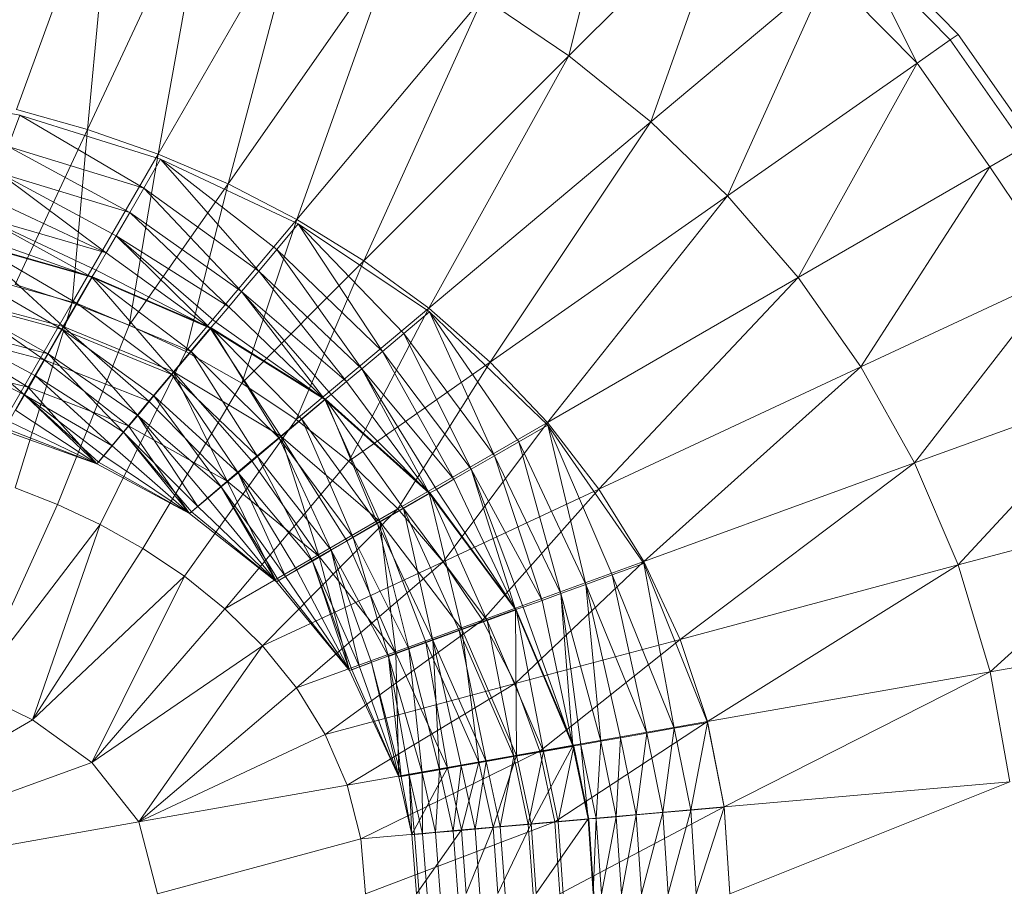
# Model space of a CAD drawing. Header units: metres. Extents: x 391.1 to 430.4, y 12.7 to 28.4.
# Tile 136 of 168: x 407.923 to 408.044, y 27.323 to 27.429. Entities that reach past the tile are written whole.
import ezdxf

# ---------------------------------------------------------------- set-up
doc = ezdxf.new("R2010")
doc.units = ezdxf.units.M
doc.layers.add('A-DETL-____-MBND', color=7, linetype='Continuous', lineweight=18)

# ---------------------------------------------------------------- blocks, each defined once
blk = doc.blocks.new('Family - Inodor PB-155807-02_PCI_P0')
at = {"layer": 'A-DETL-____-MBND', "color": 253, "true_color": 0xaaaaaa}
for p, q in [((0.61336, 0.30232), (0.62027, 0.3302)), ((0.55786, 0.32879), (0.54583, 0.29575)), ((0.55451, 0.29333), (0.55786, 0.32879)), ((0.5694, 0.32526), (0.55451, 0.29333)), ((0.56314, 0.29031), (0.5694, 0.32526)), ((0.63337, 0.32233), (0.61336, 0.30232)), ((0.62337, 0.29424), (0.63337, 0.32233)), ((0.58079, 0.32087), (0.56314, 0.29031)), ((0.57169, 0.28666), (0.58079, 0.32087)), ((0.59196, 0.31561), (0.57169, 0.28666)), ((0.5801, 0.28232), (0.59196, 0.31561)), ((0.65998, 0.30427), (0.64884, 0.31562)), ((0.64884, 0.31562), (0.65593, 0.30143)), ((0.64975, 0.31638), (0.66095, 0.30494)), ((0.64505, 0.31244), (0.62337, 0.29424)), ((0.63275, 0.2852), (0.64505, 0.31244)), ((0.65593, 0.30143), (0.64505, 0.31244)), ((0.60285, 0.30944), (0.5801, 0.28232)), ((0.58831, 0.27727), (0.60285, 0.30944)), ((0.61336, 0.30232), (0.60285, 0.30944)), ((0.66095, 0.30494), (0.65998, 0.30427)), ((0.66095, 0.30494), (0.67013, 0.29181)), ((0.65998, 0.30427), (0.65593, 0.30143)), ((0.6691, 0.29122), (0.65998, 0.30427)), ((0.61336, 0.30232), (0.58831, 0.27727)), ((0.59623, 0.27147), (0.61336, 0.30232)), ((0.62337, 0.29424), (0.61336, 0.30232)), ((0.65593, 0.30143), (0.63275, 0.2852)), ((0.64137, 0.27521), (0.65593, 0.30143)), ((0.66482, 0.28875), (0.65593, 0.30143)), ((0.54623, 0.29507), (0.52893, 0.29818)), ((0.54623, 0.29507), (0.54482, 0.29122)), ((0.54482, 0.29122), (0.54623, 0.29507)), ((0.55451, 0.29333), (0.54583, 0.29575)), ((0.56138, 0.28614), (0.54623, 0.29507)), ((0.56343, 0.28969), (0.54623, 0.29507)), ((0.56138, 0.28614), (0.54623, 0.29507)), ((0.62337, 0.29424), (0.59623, 0.27147)), ((0.60374, 0.26489), (0.62337, 0.29424)), ((0.63275, 0.2852), (0.62337, 0.29424)), ((0.55451, 0.29333), (0.54567, 0.27436)), ((0.55265, 0.27214), (0.55451, 0.29333)), ((0.56314, 0.29031), (0.55451, 0.29333)), ((0.56138, 0.28614), (0.54482, 0.29122)), ((0.55967, 0.28318), (0.54482, 0.29122)), ((0.56138, 0.28614), (0.54482, 0.29122)), ((0.55967, 0.28318), (0.54482, 0.29122)), ((0.56314, 0.29031), (0.55265, 0.27214)), ((0.55962, 0.26942), (0.56314, 0.29031)), ((0.57169, 0.28666), (0.56314, 0.29031)), ((0.6691, 0.29122), (0.66482, 0.28875)), ((0.56343, 0.28969), (0.56138, 0.28614)), ((0.56138, 0.28614), (0.56343, 0.28969)), ((0.57545, 0.27602), (0.56343, 0.28969)), ((0.58028, 0.28178), (0.56343, 0.28969)), ((0.57765, 0.27864), (0.56343, 0.28969)), ((0.57765, 0.27864), (0.56343, 0.28969)), ((0.57545, 0.27602), (0.56343, 0.28969)), ((0.55967, 0.28318), (0.54366, 0.28801)), ((0.55681, 0.27823), (0.54366, 0.28801)), ((0.55967, 0.28318), (0.54366, 0.28801)), ((0.55803, 0.28034), (0.54366, 0.28801)), ((0.55803, 0.28034), (0.54366, 0.28801)), ((0.55681, 0.27823), (0.54366, 0.28801)), ((0.66482, 0.28875), (0.64137, 0.27521)), ((0.64904, 0.26431), (0.66482, 0.28875)), ((0.67355, 0.27574), (0.66482, 0.28875)), ((0.57169, 0.28666), (0.55962, 0.26942)), ((0.56654, 0.26617), (0.57169, 0.28666)), ((0.5801, 0.28232), (0.57169, 0.28666)), ((0.56138, 0.28614), (0.55967, 0.28318)), ((0.55967, 0.28318), (0.56138, 0.28614)), ((0.57545, 0.27602), (0.56138, 0.28614)), ((0.57334, 0.27351), (0.56138, 0.28614)), ((0.57545, 0.27602), (0.56138, 0.28614)), ((0.57334, 0.27351), (0.56138, 0.28614)), ((0.55681, 0.27823), (0.54253, 0.28492)), ((0.55681, 0.27823), (0.54253, 0.28492)), ((0.63275, 0.2852), (0.60374, 0.26489)), ((0.61073, 0.25752), (0.63275, 0.2852)), ((0.64137, 0.27521), (0.63275, 0.2852)), ((0.55967, 0.28318), (0.55803, 0.28034)), ((0.55803, 0.28034), (0.55967, 0.28318)), ((0.57334, 0.27351), (0.55967, 0.28318)), ((0.57178, 0.27164), (0.55967, 0.28318)), ((0.57334, 0.27351), (0.55967, 0.28318)), ((0.57178, 0.27164), (0.55967, 0.28318)), ((0.55681, 0.27823), (0.5417, 0.28263)), ((0.55504, 0.27527), (0.5417, 0.28263)), ((0.55681, 0.27823), (0.5417, 0.28263)), ((0.55558, 0.27611), (0.5417, 0.28263)), ((0.55558, 0.27611), (0.5417, 0.28263)), ((0.55504, 0.27527), (0.5417, 0.28263)), ((0.5801, 0.28232), (0.56654, 0.26617)), ((0.57337, 0.26233), (0.5801, 0.28232)), ((0.58028, 0.28178), (0.57765, 0.27864)), ((0.57765, 0.27864), (0.58028, 0.28178)), ((0.58831, 0.27727), (0.5801, 0.28232)), ((0.59057, 0.26619), (0.58028, 0.28178)), ((0.59633, 0.27102), (0.58028, 0.28178)), ((0.59319, 0.26839), (0.58028, 0.28178)), ((0.59319, 0.26839), (0.58028, 0.28178)), ((0.59057, 0.26619), (0.58028, 0.28178)), ((0.55504, 0.27527), (0.54047, 0.27941)), ((0.55504, 0.27527), (0.54047, 0.27941)), ((0.55155, 0.26923), (0.54047, 0.27941)), ((0.55155, 0.26923), (0.54047, 0.27941)), ((0.55325, 0.27206), (0.54056, 0.27948)), ((0.55513, 0.27532), (0.54056, 0.27948)), ((0.55325, 0.27206), (0.54056, 0.27948)), ((0.55504, 0.27527), (0.54086, 0.28033)), ((0.55504, 0.27527), (0.54086, 0.28033)), ((0.55803, 0.28034), (0.55681, 0.27823)), ((0.55681, 0.27823), (0.55803, 0.28034)), ((0.57178, 0.27164), (0.55803, 0.28034)), ((0.56951, 0.26903), (0.55803, 0.28034)), ((0.57178, 0.27164), (0.55803, 0.28034)), ((0.5702, 0.26976), (0.55803, 0.28034)), ((0.5702, 0.26976), (0.55803, 0.28034)), ((0.56951, 0.26903), (0.55803, 0.28034)), ((0.55681, 0.27823), (0.55558, 0.27611)), ((0.55558, 0.27611), (0.55681, 0.27823)), ((0.56951, 0.26903), (0.55681, 0.27823)), ((0.56951, 0.26903), (0.55681, 0.27823)), ((0.57765, 0.27864), (0.57545, 0.27602)), ((0.57545, 0.27602), (0.57765, 0.27864)), ((0.59057, 0.26619), (0.57765, 0.27864)), ((0.58806, 0.26408), (0.57765, 0.27864)), ((0.59057, 0.26619), (0.57765, 0.27864)), ((0.58806, 0.26408), (0.57765, 0.27864)), ((0.58831, 0.27727), (0.57337, 0.26233)), ((0.58003, 0.25788), (0.58831, 0.27727)), ((0.59623, 0.27147), (0.58831, 0.27727)), ((0.55325, 0.27206), (0.53927, 0.27593)), ((0.55142, 0.26889), (0.53927, 0.27593)), ((0.55325, 0.27206), (0.53927, 0.27593)), ((0.55142, 0.26889), (0.53927, 0.27593)), ((0.55558, 0.27611), (0.55504, 0.27527)), ((0.55504, 0.27527), (0.55558, 0.27611)), ((0.56951, 0.26903), (0.55558, 0.27611)), ((0.56951, 0.26903), (0.55558, 0.27611)), ((0.57545, 0.27602), (0.57334, 0.27351)), ((0.57334, 0.27351), (0.57545, 0.27602)), ((0.58806, 0.26408), (0.57545, 0.27602)), ((0.58619, 0.26252), (0.57545, 0.27602)), ((0.58806, 0.26408), (0.57545, 0.27602)), ((0.58619, 0.26252), (0.57545, 0.27602)), ((0.67355, 0.27574), (0.64904, 0.26431)), ((0.67355, 0.27574), (0.65562, 0.25257)), ((0.55504, 0.27527), (0.55155, 0.26923)), ((0.55155, 0.26923), (0.55504, 0.27527)), ((0.55513, 0.27532), (0.55325, 0.27206)), ((0.55325, 0.27206), (0.55513, 0.27532)), ((0.56951, 0.26903), (0.55504, 0.27527)), ((0.56503, 0.26369), (0.55504, 0.27527)), ((0.56951, 0.26903), (0.55504, 0.27527)), ((0.56503, 0.26369), (0.55504, 0.27527)), ((0.5672, 0.26618), (0.55513, 0.27532)), ((0.56962, 0.26907), (0.55513, 0.27532)), ((0.5672, 0.26618), (0.55513, 0.27532)), ((0.64137, 0.27521), (0.61073, 0.25752)), ((0.61704, 0.24938), (0.64137, 0.27521)), ((0.64904, 0.26431), (0.64137, 0.27521)), ((0.55265, 0.27214), (0.54567, 0.27436)), ((0.57334, 0.27351), (0.57178, 0.27164)), ((0.57178, 0.27164), (0.57334, 0.27351)), ((0.58619, 0.26252), (0.57334, 0.27351)), ((0.58351, 0.26034), (0.57334, 0.27351)), ((0.58619, 0.26252), (0.57334, 0.27351)), ((0.58431, 0.26094), (0.57334, 0.27351)), ((0.58431, 0.26094), (0.57334, 0.27351)), ((0.58351, 0.26034), (0.57334, 0.27351)), ((0.55142, 0.26889), (0.53802, 0.2725)), ((0.5497, 0.26592), (0.53802, 0.2725)), ((0.55142, 0.26889), (0.53802, 0.2725)), ((0.5497, 0.26592), (0.53802, 0.2725)), ((0.55155, 0.26923), (0.53808, 0.27285)), ((0.55155, 0.26923), (0.53808, 0.27285)), ((0.54921, 0.26518), (0.53808, 0.27285)), ((0.54921, 0.26518), (0.53808, 0.27285)), ((0.55265, 0.27214), (0.54056, 0.25119)), ((0.54568, 0.24951), (0.55265, 0.27214)), ((0.55325, 0.27206), (0.55142, 0.26889)), ((0.55142, 0.26889), (0.55325, 0.27206)), ((0.55962, 0.26942), (0.55265, 0.27214)), ((0.5672, 0.26618), (0.55325, 0.27206)), ((0.56484, 0.26338), (0.55325, 0.27206)), ((0.5672, 0.26618), (0.55325, 0.27206)), ((0.56484, 0.26338), (0.55325, 0.27206)), ((0.57178, 0.27164), (0.5702, 0.26976)), ((0.5702, 0.26976), (0.57178, 0.27164)), ((0.58351, 0.26034), (0.57178, 0.27164)), ((0.58351, 0.26034), (0.57178, 0.27164)), ((0.59623, 0.27147), (0.58003, 0.25788)), ((0.58644, 0.25277), (0.59623, 0.27147)), ((0.59633, 0.27102), (0.59319, 0.26839)), ((0.59319, 0.26839), (0.59633, 0.27102)), ((0.60374, 0.26489), (0.59623, 0.27147)), ((0.60426, 0.25343), (0.59633, 0.27102)), ((0.61078, 0.25718), (0.59633, 0.27102)), ((0.60723, 0.25514), (0.59633, 0.27102)), ((0.60723, 0.25514), (0.59633, 0.27102)), ((0.60426, 0.25343), (0.59633, 0.27102)), ((0.5702, 0.26976), (0.56951, 0.26903)), ((0.56951, 0.26903), (0.5702, 0.26976)), ((0.58351, 0.26034), (0.5702, 0.26976)), ((0.58351, 0.26034), (0.5702, 0.26976)), ((0.54921, 0.26518), (0.53648, 0.26846)), ((0.54921, 0.26518), (0.53648, 0.26846)), ((0.54726, 0.26181), (0.53648, 0.26846)), ((0.54726, 0.26181), (0.53648, 0.26846)), ((0.5497, 0.26592), (0.53684, 0.26927)), ((0.54681, 0.26091), (0.53684, 0.26927)), ((0.5497, 0.26592), (0.53684, 0.26927)), ((0.54815, 0.26323), (0.53684, 0.26927)), ((0.54815, 0.26323), (0.53684, 0.26927)), ((0.54681, 0.26091), (0.53684, 0.26927)), ((0.55155, 0.26923), (0.54921, 0.26518)), ((0.54921, 0.26518), (0.55155, 0.26923)), ((0.55142, 0.26889), (0.5497, 0.26592)), ((0.5497, 0.26592), (0.55142, 0.26889)), ((0.55086, 0.24748), (0.55962, 0.26942)), ((0.56484, 0.26338), (0.55142, 0.26889)), ((0.56065, 0.25837), (0.55142, 0.26889)), ((0.56484, 0.26338), (0.55142, 0.26889)), ((0.56264, 0.26075), (0.55142, 0.26889)), ((0.56264, 0.26075), (0.55142, 0.26889)), ((0.56065, 0.25837), (0.55142, 0.26889)), ((0.56503, 0.26369), (0.55155, 0.26923)), ((0.56202, 0.26011), (0.55155, 0.26923)), ((0.56503, 0.26369), (0.55155, 0.26923)), ((0.56202, 0.26011), (0.55155, 0.26923)), ((0.56654, 0.26617), (0.55962, 0.26942)), ((0.56951, 0.26903), (0.56503, 0.26369)), ((0.56503, 0.26369), (0.56951, 0.26903)), ((0.56962, 0.26907), (0.5672, 0.26618)), ((0.5672, 0.26618), (0.56962, 0.26907)), ((0.58351, 0.26034), (0.56951, 0.26903)), ((0.57816, 0.25585), (0.56951, 0.26903)), ((0.58351, 0.26034), (0.56951, 0.26903)), ((0.57816, 0.25585), (0.56951, 0.26903)), ((0.57793, 0.25558), (0.56962, 0.26907)), ((0.58362, 0.26035), (0.56962, 0.26907)), ((0.58073, 0.25793), (0.56962, 0.26907)), ((0.58073, 0.25793), (0.56962, 0.26907)), ((0.57793, 0.25558), (0.56962, 0.26907)), ((0.59319, 0.26839), (0.59057, 0.26619)), ((0.59057, 0.26619), (0.59319, 0.26839)), ((0.60426, 0.25343), (0.59319, 0.26839)), ((0.60142, 0.25179), (0.59319, 0.26839)), ((0.60426, 0.25343), (0.59319, 0.26839)), ((0.60142, 0.25179), (0.59319, 0.26839)), ((0.54681, 0.26091), (0.53578, 0.26636)), ((0.54681, 0.26091), (0.53578, 0.26636)), ((0.55607, 0.24503), (0.56654, 0.26617)), ((0.5672, 0.26618), (0.56484, 0.26338)), ((0.56484, 0.26338), (0.5672, 0.26618)), ((0.57337, 0.26233), (0.56654, 0.26617)), ((0.57793, 0.25558), (0.5672, 0.26618)), ((0.5753, 0.25337), (0.5672, 0.26618)), ((0.57793, 0.25558), (0.5672, 0.26618)), ((0.5753, 0.25337), (0.5672, 0.26618)), ((0.59057, 0.26619), (0.58806, 0.26408)), ((0.58806, 0.26408), (0.59057, 0.26619)), ((0.60142, 0.25179), (0.59057, 0.26619)), ((0.59931, 0.25057), (0.59057, 0.26619)), ((0.60142, 0.25179), (0.59057, 0.26619)), ((0.59931, 0.25057), (0.59057, 0.26619)), ((0.54921, 0.26518), (0.54726, 0.26181)), ((0.54726, 0.26181), (0.54921, 0.26518)), ((0.5497, 0.26592), (0.54815, 0.26323)), ((0.54815, 0.26323), (0.5497, 0.26592)), ((0.56202, 0.26011), (0.54921, 0.26518)), ((0.55952, 0.25712), (0.54921, 0.26518)), ((0.56202, 0.26011), (0.54921, 0.26518)), ((0.55952, 0.25712), (0.54921, 0.26518)), ((0.56065, 0.25837), (0.5497, 0.26592)), ((0.55892, 0.25632), (0.5497, 0.26592)), ((0.56065, 0.25837), (0.5497, 0.26592)), ((0.55892, 0.25632), (0.5497, 0.26592)), ((0.60374, 0.26489), (0.58644, 0.25277)), ((0.59247, 0.24698), (0.60374, 0.26489)), ((0.61073, 0.25752), (0.60374, 0.26489)), ((0.54726, 0.26181), (0.53515, 0.2648)), ((0.53515, 0.2648), (0.54726, 0.26181)), ((0.54726, 0.26181), (0.53515, 0.2648)), ((0.56503, 0.26369), (0.56202, 0.26011)), ((0.56202, 0.26011), (0.56503, 0.26369)), ((0.57816, 0.25585), (0.56503, 0.26369)), ((0.5716, 0.25035), (0.56503, 0.26369)), ((0.57816, 0.25585), (0.56503, 0.26369)), ((0.57458, 0.25285), (0.56503, 0.26369)), ((0.57458, 0.25285), (0.56503, 0.26369)), ((0.5716, 0.25035), (0.56503, 0.26369)), ((0.58806, 0.26408), (0.58619, 0.26252)), ((0.58619, 0.26252), (0.58806, 0.26408)), ((0.59931, 0.25057), (0.58806, 0.26408)), ((0.5963, 0.24889), (0.58806, 0.26408)), ((0.59931, 0.25057), (0.58806, 0.26408)), ((0.59719, 0.24934), (0.58806, 0.26408)), ((0.59719, 0.24934), (0.58806, 0.26408)), ((0.5963, 0.24889), (0.58806, 0.26408)), ((0.64904, 0.26431), (0.61704, 0.24938)), ((0.62251, 0.24052), (0.64904, 0.26431)), ((0.65562, 0.25257), (0.64904, 0.26431)), ((0.54815, 0.26323), (0.54681, 0.26091)), ((0.54681, 0.26091), (0.54815, 0.26323)), ((0.55892, 0.25632), (0.54815, 0.26323)), ((0.55753, 0.25466), (0.54815, 0.26323)), ((0.55892, 0.25632), (0.54815, 0.26323)), ((0.55753, 0.25466), (0.54815, 0.26323)), ((0.56484, 0.26338), (0.56264, 0.26075)), ((0.56264, 0.26075), (0.56484, 0.26338)), ((0.5753, 0.25337), (0.56484, 0.26338)), ((0.57292, 0.25138), (0.56484, 0.26338)), ((0.5753, 0.25337), (0.56484, 0.26338)), ((0.57292, 0.25138), (0.56484, 0.26338)), ((0.58619, 0.26252), (0.58431, 0.26094)), ((0.58431, 0.26094), (0.58619, 0.26252)), ((0.5963, 0.24889), (0.58619, 0.26252)), ((0.5963, 0.24889), (0.58619, 0.26252)), ((0.54726, 0.26181), (0.54428, 0.25653)), ((0.54428, 0.25653), (0.54726, 0.26181)), ((0.55952, 0.25712), (0.54726, 0.26181)), ((0.54726, 0.26181), (0.55952, 0.25712)), ((0.55952, 0.25712), (0.54726, 0.26181)), ((0.55567, 0.25244), (0.54726, 0.26181)), ((0.55567, 0.25244), (0.54726, 0.26181)), ((0.56126, 0.24213), (0.57337, 0.26233)), ((0.58003, 0.25788), (0.57337, 0.26233)), ((0.68099, 0.2618), (0.65562, 0.25257)), ((0.68099, 0.2618), (0.66094, 0.2401)), ((0.54681, 0.26091), (0.54573, 0.25903)), ((0.54573, 0.25903), (0.54681, 0.26091)), ((0.55753, 0.25466), (0.54681, 0.26091)), ((0.55567, 0.25244), (0.54681, 0.26091)), ((0.55753, 0.25466), (0.54681, 0.26091)), ((0.5565, 0.25343), (0.54681, 0.26091)), ((0.5565, 0.25343), (0.54681, 0.26091)), ((0.55587, 0.25268), (0.54681, 0.26091)), ((0.55587, 0.25268), (0.54681, 0.26091)), ((0.55567, 0.25244), (0.54681, 0.26091)), ((0.56202, 0.26011), (0.55952, 0.25712)), ((0.55952, 0.25712), (0.56202, 0.26011)), ((0.56264, 0.26075), (0.56065, 0.25837)), ((0.56065, 0.25837), (0.56264, 0.26075)), ((0.5716, 0.25035), (0.56202, 0.26011)), ((0.5716, 0.25035), (0.56202, 0.26011)), ((0.57292, 0.25138), (0.56264, 0.26075)), ((0.57087, 0.24966), (0.56264, 0.26075)), ((0.57292, 0.25138), (0.56264, 0.26075)), ((0.57087, 0.24966), (0.56264, 0.26075)), ((0.58351, 0.26034), (0.57816, 0.25585)), ((0.57816, 0.25585), (0.58351, 0.26034)), ((0.58362, 0.26035), (0.58073, 0.25793)), ((0.58073, 0.25793), (0.58362, 0.26035)), ((0.58431, 0.26094), (0.58351, 0.26034)), ((0.58351, 0.26034), (0.58431, 0.26094)), ((0.5963, 0.24889), (0.58351, 0.26034)), ((0.59025, 0.2454), (0.58351, 0.26034)), ((0.5963, 0.24889), (0.58351, 0.26034)), ((0.59025, 0.2454), (0.58351, 0.26034)), ((0.58997, 0.24517), (0.58362, 0.26035)), ((0.59641, 0.24889), (0.58362, 0.26035)), ((0.59314, 0.247), (0.58362, 0.26035)), ((0.59314, 0.247), (0.58362, 0.26035)), ((0.58997, 0.24517), (0.58362, 0.26035)), ((0.5963, 0.24889), (0.58431, 0.26094)), ((0.5963, 0.24889), (0.58431, 0.26094)), ((0.55567, 0.25244), (0.54573, 0.25903)), ((0.55567, 0.25244), (0.54573, 0.25903)), ((0.55567, 0.25244), (0.54493, 0.25765)), ((0.55567, 0.25244), (0.54493, 0.25765)), ((0.56065, 0.25837), (0.55892, 0.25632)), ((0.55892, 0.25632), (0.56065, 0.25837)), ((0.57087, 0.24966), (0.56065, 0.25837)), ((0.56798, 0.24723), (0.56065, 0.25837)), ((0.57087, 0.24966), (0.56065, 0.25837)), ((0.56921, 0.24826), (0.56065, 0.25837)), ((0.56921, 0.24826), (0.56065, 0.25837)), ((0.56798, 0.24723), (0.56065, 0.25837)), ((0.56637, 0.23872), (0.58003, 0.25788)), ((0.58073, 0.25793), (0.57793, 0.25558)), ((0.57793, 0.25558), (0.58073, 0.25793)), ((0.58644, 0.25277), (0.58003, 0.25788)), ((0.58997, 0.24517), (0.58073, 0.25793)), ((0.587, 0.24346), (0.58073, 0.25793)), ((0.58997, 0.24517), (0.58073, 0.25793)), ((0.587, 0.24346), (0.58073, 0.25793)), ((0.55567, 0.25244), (0.54428, 0.25653)), ((0.55567, 0.25244), (0.54428, 0.25653)), ((0.55567, 0.25244), (0.54428, 0.25653)), ((0.54428, 0.25653), (0.55567, 0.25244)), ((0.55567, 0.25244), (0.54444, 0.2568)), ((0.55567, 0.25244), (0.54444, 0.2568)), ((0.55952, 0.25712), (0.55567, 0.25244)), ((0.55567, 0.25244), (0.55952, 0.25712)), ((0.55952, 0.25712), (0.5716, 0.25035)), ((0.5716, 0.25035), (0.55952, 0.25712)), ((0.56699, 0.2464), (0.55952, 0.25712)), ((0.5716, 0.25035), (0.55952, 0.25712)), ((0.56699, 0.2464), (0.55952, 0.25712)), ((0.61073, 0.25752), (0.59247, 0.24698)), ((0.59798, 0.24049), (0.61073, 0.25752)), ((0.61078, 0.25718), (0.60723, 0.25514)), ((0.60723, 0.25514), (0.61078, 0.25718)), ((0.61704, 0.24938), (0.61073, 0.25752)), ((0.61545, 0.23773), (0.61078, 0.25718)), ((0.62252, 0.24029), (0.61078, 0.25718)), ((0.61867, 0.2389), (0.61078, 0.25718)), ((0.61867, 0.2389), (0.61078, 0.25718)), ((0.61545, 0.23773), (0.61078, 0.25718)), ((0.55892, 0.25632), (0.55753, 0.25466)), ((0.55753, 0.25466), (0.55892, 0.25632)), ((0.56798, 0.24723), (0.55892, 0.25632)), ((0.56699, 0.2464), (0.55892, 0.25632)), ((0.56798, 0.24723), (0.55892, 0.25632)), ((0.56723, 0.24661), (0.55892, 0.25632)), ((0.56723, 0.24661), (0.55892, 0.25632)), ((0.56699, 0.2464), (0.55892, 0.25632)), ((0.57816, 0.25585), (0.57458, 0.25285)), ((0.57458, 0.25285), (0.57816, 0.25585)), ((0.57793, 0.25558), (0.5753, 0.25337)), ((0.5753, 0.25337), (0.57793, 0.25558)), ((0.587, 0.24346), (0.57793, 0.25558)), ((0.58432, 0.24191), (0.57793, 0.25558)), ((0.587, 0.24346), (0.57793, 0.25558)), ((0.58432, 0.24191), (0.57793, 0.25558)), ((0.59025, 0.2454), (0.57816, 0.25585)), ((0.58284, 0.24112), (0.57816, 0.25585)), ((0.59025, 0.2454), (0.57816, 0.25585)), ((0.58621, 0.24306), (0.57816, 0.25585)), ((0.58621, 0.24306), (0.57816, 0.25585)), ((0.58284, 0.24112), (0.57816, 0.25585)), ((0.55753, 0.25466), (0.5565, 0.25343)), ((0.5565, 0.25343), (0.55753, 0.25466)), ((0.56699, 0.2464), (0.55753, 0.25466)), ((0.56699, 0.2464), (0.55753, 0.25466)), ((0.60723, 0.25514), (0.60426, 0.25343)), ((0.60426, 0.25343), (0.60723, 0.25514)), ((0.61545, 0.23773), (0.60723, 0.25514)), ((0.61237, 0.23661), (0.60723, 0.25514)), ((0.61545, 0.23773), (0.60723, 0.25514)), ((0.61237, 0.23661), (0.60723, 0.25514)), ((0.5565, 0.25343), (0.55587, 0.25268)), ((0.55587, 0.25268), (0.5565, 0.25343)), ((0.56699, 0.2464), (0.5565, 0.25343)), ((0.56699, 0.2464), (0.5565, 0.25343)), ((0.57458, 0.25285), (0.5716, 0.25035)), ((0.5716, 0.25035), (0.57458, 0.25285)), ((0.5753, 0.25337), (0.57292, 0.25138)), ((0.57292, 0.25138), (0.5753, 0.25337)), ((0.58284, 0.24112), (0.57458, 0.25285)), ((0.58284, 0.24112), (0.57458, 0.25285)), ((0.58432, 0.24191), (0.5753, 0.25337)), ((0.582, 0.24057), (0.5753, 0.25337)), ((0.58432, 0.24191), (0.5753, 0.25337)), ((0.582, 0.24057), (0.5753, 0.25337)), ((0.60426, 0.25343), (0.60142, 0.25179)), ((0.60142, 0.25179), (0.60426, 0.25343)), ((0.61237, 0.23661), (0.60426, 0.25343)), ((0.61008, 0.23577), (0.60426, 0.25343)), ((0.61237, 0.23661), (0.60426, 0.25343)), ((0.61008, 0.23577), (0.60426, 0.25343)), ((0.55587, 0.25268), (0.55567, 0.25244)), ((0.55567, 0.25244), (0.55587, 0.25268)), ((0.56699, 0.2464), (0.55567, 0.25244)), ((0.56699, 0.2464), (0.55567, 0.25244)), ((0.55567, 0.25244), (0.56699, 0.2464)), ((0.56699, 0.2464), (0.55567, 0.25244)), ((0.56699, 0.2464), (0.55587, 0.25268)), ((0.56699, 0.2464), (0.55587, 0.25268)), ((0.5713, 0.23475), (0.58644, 0.25277)), ((0.59247, 0.24698), (0.58644, 0.25277)), ((0.60142, 0.25179), (0.59931, 0.25057)), ((0.59931, 0.25057), (0.60142, 0.25179)), ((0.61008, 0.23577), (0.60142, 0.25179)), ((0.60682, 0.23464), (0.60142, 0.25179)), ((0.61008, 0.23577), (0.60142, 0.25179)), ((0.60778, 0.23493), (0.60142, 0.25179)), ((0.60778, 0.23493), (0.60142, 0.25179)), ((0.60682, 0.23464), (0.60142, 0.25179)), ((0.65562, 0.25257), (0.62251, 0.24052)), ((0.65562, 0.25257), (0.62697, 0.231)), ((0.66094, 0.2401), (0.65562, 0.25257)), ((0.57292, 0.25138), (0.57087, 0.24966)), ((0.57087, 0.24966), (0.57292, 0.25138)), ((0.582, 0.24057), (0.57292, 0.25138)), ((0.57873, 0.23868), (0.57292, 0.25138)), ((0.582, 0.24057), (0.57292, 0.25138)), ((0.58012, 0.23948), (0.57292, 0.25138)), ((0.58012, 0.23948), (0.57292, 0.25138)), ((0.57873, 0.23868), (0.57292, 0.25138)), ((0.59931, 0.25057), (0.59719, 0.24934)), ((0.59719, 0.24934), (0.59931, 0.25057)), ((0.60682, 0.23464), (0.59931, 0.25057)), ((0.60682, 0.23464), (0.59931, 0.25057)), ((0.55086, 0.24748), (0.54568, 0.24951)), ((0.5716, 0.25035), (0.56699, 0.2464)), ((0.56699, 0.2464), (0.5716, 0.25035)), ((0.57087, 0.24966), (0.56921, 0.24826)), ((0.56921, 0.24826), (0.57087, 0.24966)), ((0.57873, 0.23868), (0.57087, 0.24966)), ((0.57761, 0.23804), (0.57087, 0.24966)), ((0.57873, 0.23868), (0.57087, 0.24966)), ((0.57788, 0.23819), (0.57087, 0.24966)), ((0.57788, 0.23819), (0.57087, 0.24966)), ((0.57761, 0.23804), (0.57087, 0.24966)), ((0.5716, 0.25035), (0.58284, 0.24112)), ((0.58284, 0.24112), (0.5716, 0.25035)), ((0.57761, 0.23804), (0.5716, 0.25035)), ((0.58284, 0.24112), (0.5716, 0.25035)), ((0.57761, 0.23804), (0.5716, 0.25035)), ((0.59719, 0.24934), (0.5963, 0.24889)), ((0.5963, 0.24889), (0.59719, 0.24934)), ((0.60682, 0.23464), (0.59719, 0.24934)), ((0.60682, 0.23464), (0.59719, 0.24934)), ((0.61704, 0.24938), (0.59798, 0.24049)), ((0.60281, 0.23335), (0.61704, 0.24938)), ((0.62251, 0.24052), (0.61704, 0.24938)), ((0.56921, 0.24826), (0.56798, 0.24723)), ((0.56798, 0.24723), (0.56921, 0.24826)), ((0.57761, 0.23804), (0.56921, 0.24826)), ((0.57761, 0.23804), (0.56921, 0.24826)), ((0.5963, 0.24889), (0.59025, 0.2454)), ((0.59025, 0.2454), (0.5963, 0.24889)), ((0.59641, 0.24889), (0.59314, 0.247)), ((0.59314, 0.247), (0.59641, 0.24889)), ((0.60682, 0.23464), (0.5963, 0.24889)), ((0.60026, 0.23226), (0.5963, 0.24889)), ((0.60682, 0.23464), (0.5963, 0.24889)), ((0.60026, 0.23226), (0.5963, 0.24889)), ((0.60338, 0.23333), (0.59641, 0.24889)), ((0.60693, 0.23462), (0.59641, 0.24889)), ((0.60338, 0.23333), (0.59641, 0.24889)), ((0.55086, 0.24748), (0.54048, 0.22469)), ((0.55607, 0.24503), (0.55086, 0.24748)), ((0.56798, 0.24723), (0.56723, 0.24661)), ((0.56723, 0.24661), (0.56798, 0.24723)), ((0.57761, 0.23804), (0.56798, 0.24723)), ((0.57761, 0.23804), (0.56798, 0.24723)), ((0.59247, 0.24698), (0.5713, 0.23475)), ((0.57592, 0.23021), (0.59247, 0.24698)), ((0.59314, 0.247), (0.58997, 0.24517)), ((0.58997, 0.24517), (0.59314, 0.247)), ((0.59798, 0.24049), (0.59247, 0.24698)), ((0.60338, 0.23333), (0.59314, 0.247)), ((0.59672, 0.23091), (0.59314, 0.247)), ((0.60338, 0.23333), (0.59314, 0.247)), ((0.59995, 0.23208), (0.59314, 0.247)), ((0.59995, 0.23208), (0.59314, 0.247)), ((0.59672, 0.23091), (0.59314, 0.247)), ((0.68697, 0.24708), (0.66094, 0.2401)), ((0.68697, 0.24708), (0.66485, 0.22705)), ((0.56723, 0.24661), (0.56699, 0.2464)), ((0.56699, 0.2464), (0.56723, 0.24661)), ((0.56699, 0.2464), (0.57761, 0.23804)), ((0.57761, 0.23804), (0.56699, 0.2464)), ((0.56699, 0.2464), (0.57761, 0.23804)), ((0.57761, 0.23804), (0.56699, 0.2464)), ((0.57761, 0.23804), (0.56723, 0.24661)), ((0.57761, 0.23804), (0.56723, 0.24661)), ((0.55607, 0.24503), (0.54048, 0.22469)), ((0.54779, 0.22118), (0.55607, 0.24503)), ((0.56126, 0.24213), (0.55607, 0.24503)), ((0.59025, 0.2454), (0.58621, 0.24306)), ((0.58621, 0.24306), (0.59025, 0.2454)), ((0.58997, 0.24517), (0.587, 0.24346)), ((0.587, 0.24346), (0.58997, 0.24517)), ((0.59672, 0.23091), (0.58997, 0.24517)), ((0.59381, 0.22985), (0.58997, 0.24517)), ((0.59672, 0.23091), (0.58997, 0.24517)), ((0.59381, 0.22985), (0.58997, 0.24517)), ((0.60026, 0.23226), (0.59025, 0.2454)), ((0.59221, 0.22933), (0.59025, 0.2454)), ((0.60026, 0.23226), (0.59025, 0.2454)), ((0.59587, 0.23066), (0.59025, 0.2454)), ((0.59587, 0.23066), (0.59025, 0.2454)), ((0.59221, 0.22933), (0.59025, 0.2454)), ((0.587, 0.24346), (0.58432, 0.24191)), ((0.58432, 0.24191), (0.587, 0.24346)), ((0.59381, 0.22985), (0.587, 0.24346)), ((0.5913, 0.22893), (0.587, 0.24346)), ((0.59381, 0.22985), (0.587, 0.24346)), ((0.5913, 0.22893), (0.587, 0.24346)), ((0.56126, 0.24213), (0.54779, 0.22118)), ((0.56637, 0.23872), (0.56126, 0.24213)), ((0.58621, 0.24306), (0.58284, 0.24112)), ((0.58284, 0.24112), (0.58621, 0.24306)), ((0.59221, 0.22933), (0.58621, 0.24306)), ((0.59221, 0.22933), (0.58621, 0.24306)), ((0.58284, 0.24112), (0.57761, 0.23804)), ((0.57761, 0.23804), (0.58284, 0.24112)), ((0.58432, 0.24191), (0.582, 0.24057)), ((0.582, 0.24057), (0.58432, 0.24191)), ((0.58284, 0.24112), (0.59221, 0.22933)), ((0.59221, 0.22933), (0.58284, 0.24112)), ((0.58653, 0.2272), (0.58284, 0.24112)), ((0.59221, 0.22933), (0.58284, 0.24112)), ((0.58653, 0.2272), (0.58284, 0.24112)), ((0.5913, 0.22893), (0.58432, 0.24191)), ((0.58775, 0.22764), (0.58432, 0.24191)), ((0.58925, 0.22819), (0.58432, 0.24191)), ((0.5913, 0.22893), (0.58432, 0.24191)), ((0.58925, 0.22819), (0.58432, 0.24191)), ((0.58775, 0.22764), (0.58432, 0.24191)), ((0.59798, 0.24049), (0.57592, 0.23021)), ((0.58007, 0.22507), (0.59798, 0.24049)), ((0.582, 0.24057), (0.58012, 0.23948)), ((0.58012, 0.23948), (0.582, 0.24057)), ((0.58775, 0.22764), (0.582, 0.24057)), ((0.58653, 0.2272), (0.582, 0.24057)), ((0.58775, 0.22764), (0.582, 0.24057)), ((0.58683, 0.2273), (0.582, 0.24057)), ((0.58683, 0.2273), (0.582, 0.24057)), ((0.58653, 0.2272), (0.582, 0.24057)), ((0.60281, 0.23335), (0.59798, 0.24049)), ((0.62251, 0.24052), (0.60281, 0.23335)), ((0.62251, 0.24052), (0.6068, 0.2256)), ((0.62252, 0.24029), (0.61867, 0.2389)), ((0.61867, 0.2389), (0.62252, 0.24029)), ((0.62697, 0.231), (0.62251, 0.24052)), ((0.62625, 0.22015), (0.62252, 0.24029)), ((0.63029, 0.22085), (0.62252, 0.24029)), ((0.62625, 0.22015), (0.62252, 0.24029)), ((0.66094, 0.2401), (0.62697, 0.231)), ((0.66094, 0.2401), (0.63029, 0.22096)), ((0.66485, 0.22705), (0.66094, 0.2401)), ((0.56637, 0.23872), (0.54779, 0.22118)), ((0.55503, 0.21596), (0.56637, 0.23872)), ((0.5713, 0.23475), (0.56637, 0.23872)), ((0.57873, 0.23868), (0.57788, 0.23819)), ((0.57788, 0.23819), (0.57873, 0.23868)), ((0.58012, 0.23948), (0.57873, 0.23868)), ((0.57873, 0.23868), (0.58012, 0.23948)), ((0.58653, 0.2272), (0.57873, 0.23868)), ((0.58653, 0.2272), (0.57873, 0.23868)), ((0.58653, 0.2272), (0.58012, 0.23948)), ((0.58653, 0.2272), (0.58012, 0.23948)), ((0.61867, 0.2389), (0.61545, 0.23773)), ((0.61545, 0.23773), (0.61867, 0.2389)), ((0.62625, 0.22015), (0.61867, 0.2389)), ((0.62289, 0.21955), (0.61867, 0.2389)), ((0.62625, 0.22015), (0.61867, 0.2389)), ((0.62289, 0.21955), (0.61867, 0.2389)), ((0.57788, 0.23819), (0.57761, 0.23804)), ((0.57761, 0.23804), (0.57788, 0.23819)), ((0.57761, 0.23804), (0.58653, 0.2272)), ((0.58653, 0.2272), (0.57761, 0.23804)), ((0.57761, 0.23804), (0.58653, 0.2272)), ((0.58653, 0.2272), (0.57761, 0.23804)), ((0.58653, 0.2272), (0.57788, 0.23819)), ((0.58653, 0.2272), (0.57788, 0.23819)), ((0.61545, 0.23773), (0.61237, 0.23661)), ((0.61237, 0.23661), (0.61545, 0.23773)), ((0.62289, 0.21955), (0.61545, 0.23773)), ((0.61726, 0.21856), (0.61545, 0.23773)), ((0.62289, 0.21955), (0.61545, 0.23773)), ((0.61966, 0.21898), (0.61545, 0.23773)), ((0.61966, 0.21898), (0.61545, 0.23773)), ((0.61726, 0.21856), (0.61545, 0.23773)), ((0.61237, 0.23661), (0.61008, 0.23577)), ((0.61008, 0.23577), (0.61237, 0.23661)), ((0.61726, 0.21856), (0.61237, 0.23661)), ((0.61385, 0.21801), (0.61237, 0.23661)), ((0.61726, 0.21856), (0.61237, 0.23661)), ((0.61484, 0.21813), (0.61237, 0.23661)), ((0.61484, 0.21813), (0.61237, 0.23661)), ((0.61385, 0.21801), (0.61237, 0.23661)), ((0.5713, 0.23475), (0.55503, 0.21596)), ((0.57592, 0.23021), (0.5713, 0.23475)), ((0.60778, 0.23493), (0.60682, 0.23464)), ((0.60682, 0.23464), (0.60778, 0.23493)), ((0.61008, 0.23577), (0.60778, 0.23493)), ((0.60778, 0.23493), (0.61008, 0.23577)), ((0.61385, 0.21801), (0.60778, 0.23493)), ((0.61385, 0.21801), (0.60778, 0.23493)), ((0.61385, 0.21801), (0.61008, 0.23577)), ((0.61385, 0.21801), (0.61008, 0.23577)), ((0.60682, 0.23464), (0.60026, 0.23226)), ((0.60026, 0.23226), (0.60682, 0.23464)), ((0.60693, 0.23462), (0.60338, 0.23333)), ((0.60338, 0.23333), (0.60693, 0.23462)), ((0.61385, 0.21801), (0.60682, 0.23464)), ((0.60697, 0.2168), (0.60682, 0.23464)), ((0.61385, 0.21801), (0.60682, 0.23464)), ((0.60697, 0.2168), (0.60682, 0.23464)), ((0.61024, 0.21732), (0.60693, 0.23462)), ((0.61395, 0.21797), (0.60693, 0.23462)), ((0.61024, 0.21732), (0.60693, 0.23462)), ((0.60281, 0.23335), (0.58007, 0.22507)), ((0.58357, 0.21937), (0.60281, 0.23335)), ((0.60338, 0.23333), (0.59995, 0.23208)), ((0.59995, 0.23208), (0.60338, 0.23333)), ((0.6068, 0.2256), (0.60281, 0.23335)), ((0.61024, 0.21732), (0.60338, 0.23333)), ((0.60663, 0.21668), (0.60338, 0.23333)), ((0.61024, 0.21732), (0.60338, 0.23333)), ((0.60663, 0.21668), (0.60338, 0.23333)), ((0.60026, 0.23226), (0.59587, 0.23066)), ((0.59587, 0.23066), (0.60026, 0.23226)), ((0.59995, 0.23208), (0.59672, 0.23091)), ((0.59672, 0.23091), (0.59995, 0.23208)), ((0.60663, 0.21668), (0.59995, 0.23208)), ((0.60326, 0.21609), (0.59995, 0.23208)), ((0.60663, 0.21668), (0.59995, 0.23208)), ((0.60326, 0.21609), (0.59995, 0.23208)), ((0.60697, 0.2168), (0.60026, 0.23226)), ((0.60237, 0.21599), (0.60026, 0.23226)), ((0.60697, 0.2168), (0.60026, 0.23226)), ((0.60237, 0.21599), (0.60026, 0.23226)), ((0.69136, 0.23173), (0.66485, 0.22705)), ((0.57592, 0.23021), (0.55503, 0.21596)), ((0.5608, 0.2087), (0.57592, 0.23021)), ((0.58007, 0.22507), (0.57592, 0.23021)), ((0.59587, 0.23066), (0.59221, 0.22933)), ((0.59221, 0.22933), (0.59587, 0.23066)), ((0.59672, 0.23091), (0.59381, 0.22985)), ((0.59381, 0.22985), (0.59672, 0.23091)), ((0.60237, 0.21599), (0.59587, 0.23066)), ((0.59854, 0.21531), (0.59587, 0.23066)), ((0.60237, 0.21599), (0.59587, 0.23066)), ((0.59854, 0.21531), (0.59587, 0.23066)), ((0.60326, 0.21609), (0.59672, 0.23091)), ((0.59756, 0.21508), (0.59672, 0.23091)), ((0.60326, 0.21609), (0.59672, 0.23091)), ((0.6002, 0.21555), (0.59672, 0.23091)), ((0.6002, 0.21555), (0.59672, 0.23091)), ((0.59756, 0.21508), (0.59672, 0.23091)), ((0.62697, 0.231), (0.6068, 0.2256)), ((0.62697, 0.231), (0.60979, 0.21734)), ((0.63029, 0.22096), (0.62697, 0.231)), ((0.59221, 0.22933), (0.58653, 0.2272)), ((0.58653, 0.2272), (0.59221, 0.22933)), ((0.59381, 0.22985), (0.5913, 0.22893)), ((0.5913, 0.22893), (0.59381, 0.22985)), ((0.59287, 0.21427), (0.5913, 0.22893)), ((0.59543, 0.2147), (0.5913, 0.22893)), ((0.59543, 0.2147), (0.5913, 0.22893)), ((0.59385, 0.21443), (0.5913, 0.22893)), ((0.59385, 0.21443), (0.5913, 0.22893)), ((0.59287, 0.21427), (0.5913, 0.22893)), ((0.59854, 0.21531), (0.59221, 0.22933)), ((0.59854, 0.21531), (0.59221, 0.22933)), ((0.59258, 0.2142), (0.59221, 0.22933)), ((0.59854, 0.21531), (0.59221, 0.22933)), ((0.59258, 0.2142), (0.59221, 0.22933)), ((0.59756, 0.21508), (0.59381, 0.22985)), ((0.59543, 0.2147), (0.59381, 0.22985)), ((0.59756, 0.21508), (0.59381, 0.22985)), ((0.59543, 0.2147), (0.59381, 0.22985)), ((0.58775, 0.22764), (0.58683, 0.2273)), ((0.58683, 0.2273), (0.58775, 0.22764)), ((0.58925, 0.22819), (0.58775, 0.22764)), ((0.58775, 0.22764), (0.58925, 0.22819)), ((0.59258, 0.2142), (0.58775, 0.22764)), ((0.59258, 0.2142), (0.58775, 0.22764)), ((0.59287, 0.21427), (0.58925, 0.22819)), ((0.59258, 0.2142), (0.58925, 0.22819)), ((0.59287, 0.21427), (0.58925, 0.22819)), ((0.59258, 0.2142), (0.58925, 0.22819)), ((0.58683, 0.2273), (0.58653, 0.2272)), ((0.58653, 0.2272), (0.58683, 0.2273)), ((0.58653, 0.2272), (0.59258, 0.2142)), ((0.59258, 0.2142), (0.58653, 0.2272)), ((0.59258, 0.2142), (0.58653, 0.2272)), ((0.59258, 0.2142), (0.58653, 0.2272)), ((0.59258, 0.2142), (0.58683, 0.2273)), ((0.59258, 0.2142), (0.58683, 0.2273)), ((0.66485, 0.22705), (0.63029, 0.22096)), ((0.66485, 0.22705), (0.63233, 0.21053)), ((0.66725, 0.21359), (0.66485, 0.22705)), ((0.6068, 0.2256), (0.58357, 0.21937)), ((0.6068, 0.2256), (0.58624, 0.21319)), ((0.60979, 0.21734), (0.6068, 0.2256)), ((0.54779, 0.22118), (0.54048, 0.22469)), ((0.58007, 0.22507), (0.5608, 0.2087)), ((0.58357, 0.21937), (0.58007, 0.22507)), ((0.54779, 0.22118), (0.51095, 0.19991)), ((0.55503, 0.21596), (0.54779, 0.22118)), ((0.63029, 0.22096), (0.60979, 0.21734)), ((0.63029, 0.22096), (0.61164, 0.20872)), ((0.63029, 0.22085), (0.62625, 0.22015)), ((0.62625, 0.22015), (0.63029, 0.22085)), ((0.62825, 0.21013), (0.63029, 0.22085)), ((0.62825, 0.21013), (0.63029, 0.22085)), ((0.63233, 0.21053), (0.63029, 0.22096)), ((0.63233, 0.21049), (0.63029, 0.22085)), ((0.58357, 0.21937), (0.5608, 0.2087)), ((0.58624, 0.21319), (0.58357, 0.21937)), ((0.62289, 0.21955), (0.61966, 0.21898)), ((0.61966, 0.21898), (0.62289, 0.21955)), ((0.62158, 0.20955), (0.62289, 0.21955)), ((0.62158, 0.20955), (0.62289, 0.21955)), ((0.62625, 0.22015), (0.62289, 0.21955)), ((0.62289, 0.21955), (0.62625, 0.22015)), ((0.62484, 0.20984), (0.62289, 0.21955)), ((0.62484, 0.20984), (0.62289, 0.21955)), ((0.62484, 0.20984), (0.62625, 0.22015)), ((0.62484, 0.20984), (0.62625, 0.22015)), ((0.62825, 0.21013), (0.62625, 0.22015)), ((0.62825, 0.21013), (0.62625, 0.22015)), ((0.61385, 0.21801), (0.60697, 0.2168)), ((0.60697, 0.2168), (0.61385, 0.21801)), ((0.60875, 0.20848), (0.61385, 0.21801)), ((0.60875, 0.20848), (0.61385, 0.21801)), ((0.61395, 0.21797), (0.61024, 0.21732)), ((0.61024, 0.21732), (0.61395, 0.21797)), ((0.61205, 0.20871), (0.61395, 0.21797)), ((0.61205, 0.20871), (0.61395, 0.21797)), ((0.61484, 0.21813), (0.61385, 0.21801)), ((0.61385, 0.21801), (0.61484, 0.21813)), ((0.61571, 0.20909), (0.61385, 0.21801)), ((0.61571, 0.20909), (0.61385, 0.21801)), ((0.6158, 0.20904), (0.61395, 0.21797)), ((0.61726, 0.21856), (0.61484, 0.21813)), ((0.61484, 0.21813), (0.61726, 0.21856)), ((0.6167, 0.20912), (0.61484, 0.21813)), ((0.61571, 0.20909), (0.61484, 0.21813)), ((0.6167, 0.20912), (0.61484, 0.21813)), ((0.61571, 0.20909), (0.61484, 0.21813)), ((0.6167, 0.20912), (0.61726, 0.21856)), ((0.6167, 0.20912), (0.61726, 0.21856)), ((0.61966, 0.21898), (0.61726, 0.21856)), ((0.61726, 0.21856), (0.61966, 0.21898)), ((0.61915, 0.20934), (0.61726, 0.21856)), ((0.61915, 0.20934), (0.61726, 0.21856)), ((0.61915, 0.20934), (0.61966, 0.21898)), ((0.61915, 0.20934), (0.61966, 0.21898)), ((0.62158, 0.20955), (0.61966, 0.21898)), ((0.62158, 0.20955), (0.61966, 0.21898)), ((0.60979, 0.21734), (0.58624, 0.21319)), ((0.60979, 0.21734), (0.58792, 0.20665)), ((0.60697, 0.2168), (0.60237, 0.21599)), ((0.60237, 0.21599), (0.60697, 0.2168)), ((0.60663, 0.21668), (0.60326, 0.21609)), ((0.60326, 0.21609), (0.60663, 0.21668)), ((0.6041, 0.20807), (0.60697, 0.2168)), ((0.6041, 0.20807), (0.60697, 0.2168)), ((0.60498, 0.20809), (0.60663, 0.21668)), ((0.60498, 0.20809), (0.60663, 0.21668)), ((0.61024, 0.21732), (0.60663, 0.21668)), ((0.60663, 0.21668), (0.61024, 0.21732)), ((0.6084, 0.20839), (0.60663, 0.21668)), ((0.6084, 0.20839), (0.60663, 0.21668)), ((0.60875, 0.20848), (0.60697, 0.2168)), ((0.60875, 0.20848), (0.60697, 0.2168)), ((0.6084, 0.20839), (0.61024, 0.21732)), ((0.6084, 0.20839), (0.61024, 0.21732)), ((0.61164, 0.20872), (0.60979, 0.21734)), ((0.61205, 0.20871), (0.61024, 0.21732)), ((0.61205, 0.20871), (0.61024, 0.21732)), ((0.55503, 0.21596), (0.51095, 0.19991)), ((0.5608, 0.2087), (0.55503, 0.21596)), ((0.6002, 0.21555), (0.59756, 0.21508)), ((0.59756, 0.21508), (0.6002, 0.21555)), ((0.60237, 0.21599), (0.59854, 0.21531)), ((0.59854, 0.21531), (0.60237, 0.21599)), ((0.59923, 0.20759), (0.6002, 0.21555)), ((0.59923, 0.20759), (0.6002, 0.21555)), ((0.60326, 0.21609), (0.6002, 0.21555)), ((0.6002, 0.21555), (0.60326, 0.21609)), ((0.6019, 0.20782), (0.6002, 0.21555)), ((0.6019, 0.20782), (0.6002, 0.21555)), ((0.60022, 0.20774), (0.60237, 0.21599)), ((0.60022, 0.20774), (0.60237, 0.21599)), ((0.6019, 0.20782), (0.60326, 0.21609)), ((0.6019, 0.20782), (0.60326, 0.21609)), ((0.6041, 0.20807), (0.60237, 0.21599)), ((0.6041, 0.20807), (0.60237, 0.21599)), ((0.60498, 0.20809), (0.60326, 0.21609)), ((0.60498, 0.20809), (0.60326, 0.21609)), ((0.59854, 0.21531), (0.59258, 0.2142)), ((0.59258, 0.2142), (0.59854, 0.21531)), ((0.59287, 0.21427), (0.59258, 0.2142)), ((0.59258, 0.2142), (0.59287, 0.21427)), ((0.59385, 0.21443), (0.59287, 0.21427)), ((0.59287, 0.21427), (0.59385, 0.21443)), ((0.59418, 0.20715), (0.59287, 0.21427)), ((0.59418, 0.20715), (0.59287, 0.21427)), ((0.59543, 0.2147), (0.59385, 0.21443)), ((0.59385, 0.21443), (0.59543, 0.2147)), ((0.59547, 0.20726), (0.59385, 0.21443)), ((0.59418, 0.20715), (0.59385, 0.21443)), ((0.59547, 0.20726), (0.59385, 0.21443)), ((0.59449, 0.20718), (0.59385, 0.21443)), ((0.59449, 0.20718), (0.59385, 0.21443)), ((0.59418, 0.20715), (0.59385, 0.21443)), ((0.59418, 0.20715), (0.59854, 0.21531)), ((0.59418, 0.20715), (0.59854, 0.21531)), ((0.59756, 0.21508), (0.59543, 0.2147)), ((0.59543, 0.2147), (0.59756, 0.21508)), ((0.59707, 0.2074), (0.59543, 0.2147)), ((0.59547, 0.20726), (0.59543, 0.2147)), ((0.59707, 0.2074), (0.59543, 0.2147)), ((0.59547, 0.20726), (0.59543, 0.2147)), ((0.59707, 0.2074), (0.59756, 0.21508)), ((0.59707, 0.2074), (0.59756, 0.21508)), ((0.59923, 0.20759), (0.59756, 0.21508)), ((0.59923, 0.20759), (0.59756, 0.21508)), ((0.59854, 0.21531), (0.60022, 0.20774)), ((0.60022, 0.20774), (0.59854, 0.21531)), ((0.60022, 0.20774), (0.59854, 0.21531)), ((0.58624, 0.21319), (0.5608, 0.2087)), ((0.58792, 0.20665), (0.58624, 0.21319)), ((0.59258, 0.2142), (0.59418, 0.20715)), ((0.59418, 0.20715), (0.59258, 0.2142)), ((0.59418, 0.20715), (0.59258, 0.2142)), ((0.59418, 0.20715), (0.59258, 0.2142)), ((0.66725, 0.21359), (0.63233, 0.21053)), ((0.66725, 0.21359), (0.63302, 0.19991)), ((0.63233, 0.21053), (0.61164, 0.20872)), ((0.63233, 0.21053), (0.61227, 0.19991)), ((0.62158, 0.20955), (0.61915, 0.20934)), ((0.61915, 0.20934), (0.62158, 0.20955)), ((0.61979, 0.19992), (0.62158, 0.20955)), ((0.61979, 0.19992), (0.62158, 0.20955)), ((0.62484, 0.20984), (0.62158, 0.20955)), ((0.62158, 0.20955), (0.62484, 0.20984)), ((0.62223, 0.19992), (0.62158, 0.20955)), ((0.62223, 0.19992), (0.62158, 0.20955)), ((0.62223, 0.19992), (0.62484, 0.20984)), ((0.62223, 0.19992), (0.62484, 0.20984)), ((0.62825, 0.21013), (0.62484, 0.20984)), ((0.62484, 0.20984), (0.62825, 0.21013)), ((0.62551, 0.19992), (0.62484, 0.20984)), ((0.62551, 0.19992), (0.62484, 0.20984)), ((0.62551, 0.19992), (0.62825, 0.21013)), ((0.62551, 0.19992), (0.62825, 0.21013)), ((0.63233, 0.21049), (0.62825, 0.21013)), ((0.62825, 0.21013), (0.63233, 0.21049)), ((0.62893, 0.19992), (0.62825, 0.21013)), ((0.62893, 0.19992), (0.62825, 0.21013)), ((0.62893, 0.19992), (0.63233, 0.21049)), ((0.62893, 0.19992), (0.63233, 0.21049)), ((0.63302, 0.19991), (0.63233, 0.21053)), ((0.63302, 0.19991), (0.63233, 0.21049)), ((0.5608, 0.2087), (0.51095, 0.19991)), ((0.56308, 0.19991), (0.5608, 0.2087)), ((0.61164, 0.20872), (0.58792, 0.20665)), ((0.61164, 0.20872), (0.5885, 0.19991)), ((0.60875, 0.20848), (0.6041, 0.20807)), ((0.6041, 0.20807), (0.60875, 0.20848)), ((0.60469, 0.19997), (0.60875, 0.20848)), ((0.60469, 0.19997), (0.60875, 0.20848)), ((0.6084, 0.20839), (0.60498, 0.20809)), ((0.60498, 0.20809), (0.6084, 0.20839)), ((0.61205, 0.20871), (0.6084, 0.20839)), ((0.6084, 0.20839), (0.61205, 0.20871)), ((0.60901, 0.19992), (0.6084, 0.20839)), ((0.60901, 0.19992), (0.6084, 0.20839)), ((0.61571, 0.20909), (0.60875, 0.20848)), ((0.60875, 0.20848), (0.61571, 0.20909)), ((0.60936, 0.19997), (0.60875, 0.20848)), ((0.60936, 0.19997), (0.60875, 0.20848)), ((0.60936, 0.19997), (0.61571, 0.20909)), ((0.60936, 0.19997), (0.61571, 0.20909)), ((0.61227, 0.19991), (0.61164, 0.20872)), ((0.6158, 0.20904), (0.61205, 0.20871)), ((0.61205, 0.20871), (0.6158, 0.20904)), ((0.61267, 0.19992), (0.61205, 0.20871)), ((0.61267, 0.19992), (0.61205, 0.20871)), ((0.6167, 0.20912), (0.61571, 0.20909)), ((0.61571, 0.20909), (0.6167, 0.20912)), ((0.61634, 0.19997), (0.61571, 0.20909)), ((0.61634, 0.19997), (0.61571, 0.20909)), ((0.61643, 0.19992), (0.6158, 0.20904)), ((0.61634, 0.19997), (0.6167, 0.20912)), ((0.61634, 0.19997), (0.6167, 0.20912)), ((0.61915, 0.20934), (0.6167, 0.20912)), ((0.6167, 0.20912), (0.61915, 0.20934)), ((0.61734, 0.19992), (0.6167, 0.20912)), ((0.61734, 0.19992), (0.6167, 0.20912)), ((0.61734, 0.19992), (0.61915, 0.20934)), ((0.61734, 0.19992), (0.61915, 0.20934)), ((0.61979, 0.19992), (0.61915, 0.20934)), ((0.61979, 0.19992), (0.61915, 0.20934)), ((0.60022, 0.20774), (0.59418, 0.20715)), ((0.59418, 0.20715), (0.60022, 0.20774)), ((0.59449, 0.20718), (0.59418, 0.20715)), ((0.59418, 0.20715), (0.59449, 0.20718)), ((0.59418, 0.20715), (0.59473, 0.19991)), ((0.59473, 0.19991), (0.59418, 0.20715)), ((0.59473, 0.19992), (0.59418, 0.20715)), ((0.59473, 0.19992), (0.59418, 0.20715)), ((0.59547, 0.20726), (0.59449, 0.20718)), ((0.59449, 0.20718), (0.59547, 0.20726)), ((0.59504, 0.19991), (0.59449, 0.20718)), ((0.59504, 0.19991), (0.59449, 0.20718)), ((0.59473, 0.19992), (0.60022, 0.20774)), ((0.59473, 0.19992), (0.60022, 0.20774)), ((0.59707, 0.2074), (0.59547, 0.20726)), ((0.59547, 0.20726), (0.59707, 0.2074)), ((0.59602, 0.19991), (0.59547, 0.20726)), ((0.59602, 0.19991), (0.59547, 0.20726)), ((0.59923, 0.20759), (0.59707, 0.2074)), ((0.59707, 0.2074), (0.59923, 0.20759)), ((0.59762, 0.19992), (0.59707, 0.2074)), ((0.59762, 0.19992), (0.59707, 0.2074)), ((0.6019, 0.20782), (0.59923, 0.20759)), ((0.59923, 0.20759), (0.6019, 0.20782)), ((0.59979, 0.19992), (0.59923, 0.20759)), ((0.59979, 0.19992), (0.59923, 0.20759)), ((0.6041, 0.20807), (0.60022, 0.20774)), ((0.60022, 0.20774), (0.6041, 0.20807)), ((0.60022, 0.20774), (0.60079, 0.19997)), ((0.60079, 0.19997), (0.60022, 0.20774)), ((0.60079, 0.19997), (0.60022, 0.20774)), ((0.60079, 0.19997), (0.6041, 0.20807)), ((0.60079, 0.19997), (0.6041, 0.20807)), ((0.60498, 0.20809), (0.6019, 0.20782)), ((0.6019, 0.20782), (0.60498, 0.20809)), ((0.60247, 0.19991), (0.6019, 0.20782)), ((0.60247, 0.19991), (0.6019, 0.20782)), ((0.60469, 0.19997), (0.6041, 0.20807)), ((0.60469, 0.19997), (0.6041, 0.20807)), ((0.60557, 0.19992), (0.60498, 0.20809)), ((0.60557, 0.19992), (0.60498, 0.20809)), ((0.58792, 0.20665), (0.56308, 0.19991)), ((0.5885, 0.19991), (0.58792, 0.20665))]:
    blk.add_line(p, q, dxfattribs=at)
blk = doc.blocks.new('LONDR55-XX_ZZ-ARQ-CAA-M3D-Londres55_ifc-1-02_PCI_P0')
at = {"layer": 'A-DETL-____-MBND', "color": 253, "lineweight": 18, "true_color": 0xaaaaaa}
blk.add_blockref('Family - Inodor PB-155807-02_PCI_P0', (407.37693, 27.12274), dxfattribs=at)

msp = doc.modelspace()

# ---------------------------------------------------------------- block references
at = {"lineweight": 5}
msp.add_blockref('LONDR55-XX_ZZ-ARQ-CAA-M3D-Londres55_ifc-1-02_PCI_P0', (0, 0), dxfattribs=at)

doc.saveas('drawing.dxf')
